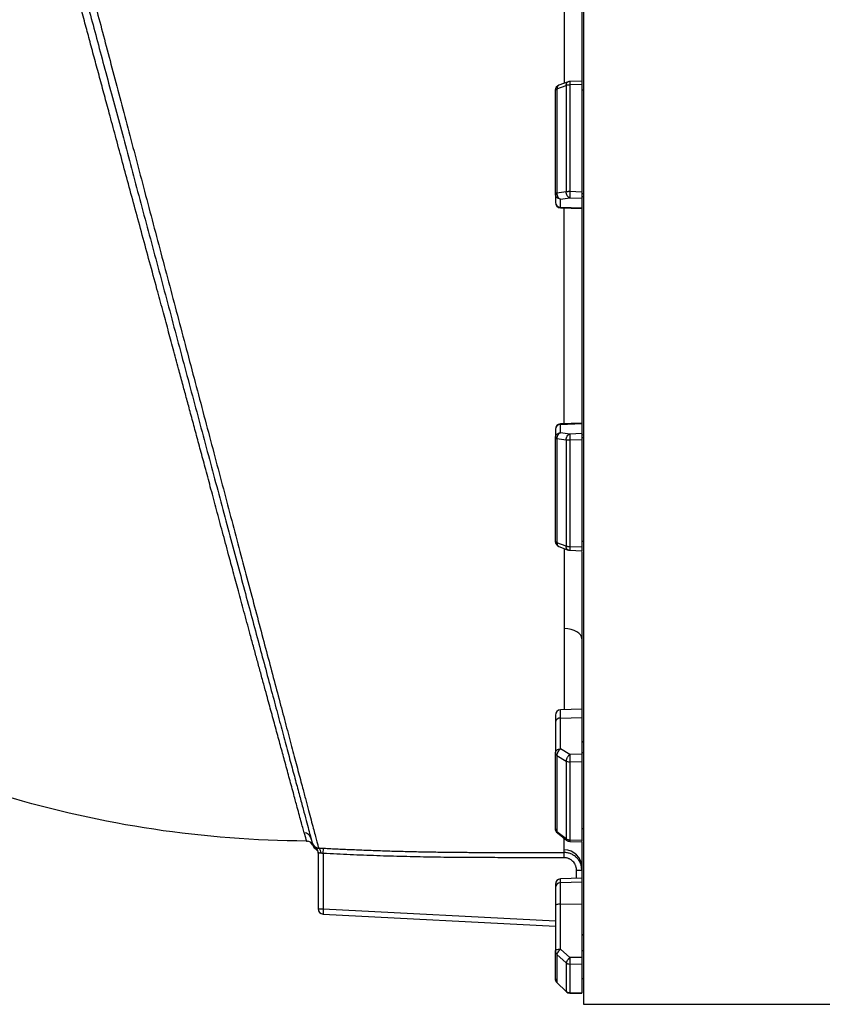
# Model space of a CAD drawing. Header units: inches. Extents: x -102 to 21, y -36 to 51.
# Tile 5 of 26: x -90 to -72, y -15 to 7. Entities that reach past the tile are written whole.
import ezdxf

# ---------------------------------------------------------------- set-up
doc = ezdxf.new("R2010")
doc.units = ezdxf.units.IN
doc.header["$MEASUREMENT"] = 0

msp = doc.modelspace()

# ---------------------------------------------------------------- linework, layer by layer
at = {"color": 7, "linetype": 'Continuous', "lineweight": 25}
for p, q in [((-76.929, 15.413), (-76.929, -15.413)), ((-76.969, 9.816), (-76.969, 2.773)), ((-77.524, 5.081), (-77.318, 5.159)), ((-77.524, 5.081), (-77.524, 2.748)), ((-77.275, 5.242), (-77.481, 5.164)), ((-77.318, 5.159), (-77.318, 2.776)), ((-76.967, 5.258), (-77.238, 5.249)), ((-76.969, 5.179), (-77.235, 5.17)), ((-77.235, 5.17), (-77.235, 2.782)), ((-76.929, 5.053), (-76.969, 5.053)), ((-77.559, 2.732), (-77.559, 2.546)), ((-77.318, 2.776), (-77.524, 2.748)), ((-76.969, 2.773), (-77.235, 2.782)), ((-76.929, 2.732), (-76.969, 2.732)), ((-76.929, 2.669), (-76.969, 2.662)), ((-77.445, 2.616), (-77.239, 2.645)), ((-77.445, 2.418), (-77.445, 2.616)), ((-76.969, 2.413), (-77.445, 2.43)), ((-77.239, 2.645), (-76.969, 2.636)), ((-76.969, 2.636), (-76.969, -2.636)), ((-77.445, 2.418), (-76.969, 2.401)), ((-76.969, -2.401), (-77.445, -2.418)), ((-77.445, -2.43), (-76.969, -2.413)), ((-77.445, -2.616), (-77.445, -2.418)), ((-77.559, -2.546), (-77.559, -2.732)), ((-77.239, -2.645), (-77.445, -2.616)), ((-76.969, -2.636), (-77.239, -2.645)), ((-77.524, -2.748), (-77.318, -2.776)), ((-77.524, -2.748), (-77.524, -5.081)), ((-77.318, -2.776), (-77.318, -5.159)), ((-76.969, -2.773), (-77.235, -2.782)), ((-77.235, -2.782), (-77.235, -5.17)), ((-76.929, -2.669), (-76.969, -2.662)), ((-76.929, -2.732), (-76.969, -2.732)), ((-76.969, -2.773), (-76.969, -5.245)), ((-76.929, -5.053), (-76.969, -5.053)), ((-77.318, -5.159), (-77.524, -5.081)), ((-77.481, -5.164), (-77.275, -5.242)), ((-77.238, -5.249), (-76.967, -5.258)), ((-76.969, -5.179), (-77.235, -5.17)), ((-76.969, -5.273), (-76.969, -9.816)), ((-76.969, -8.804), (-77.445, -8.82)), ((-77.445, -9.696), (-77.445, -8.82)), ((-77.445, -9.005), (-76.969, -8.993)), ((-77.559, -9.096), (-77.559, -9.786)), ((-77.239, -9.823), (-77.445, -9.696)), ((-76.929, -9.552), (-76.969, -9.526)), ((-77.524, -9.84), (-77.318, -9.967)), ((-77.524, -9.84), (-77.524, -11.549)), ((-76.969, -9.816), (-77.239, -9.823)), ((-76.929, -9.786), (-76.969, -9.786)), ((-77.318, -9.967), (-77.318, -11.711)), ((-76.969, -9.983), (-77.235, -9.99)), ((-77.235, -9.99), (-77.235, -11.738)), ((-76.969, -9.983), (-76.969, -11.744)), ((-83.023, -11.732), (-83.042, -11.669)), ((-77.318, -11.711), (-77.524, -11.549)), ((-77.515, -11.577), (-77.308, -11.74)), ((-76.929, -11.485), (-76.969, -11.485)), ((-77.237, -11.766), (-76.965, -11.772)), ((-76.969, -11.744), (-77.235, -11.738)), ((-76.969, -11.747), (-76.969, -11.755)), ((-76.969, -11.786), (-76.969, -14.366)), ((-82.874, -12.009), (-82.874, -13.274)), ((-82.756, -12.036), (-82.75, -11.919)), ((-82.756, -12.036), (-82.756, -13.274)), ((-77.362, -12.132), (-77.362, -12.014)), ((-77.087, -12.408), (-76.969, -12.408)), ((-76.969, -12.589), (-77.445, -12.606)), ((-77.445, -14.177), (-77.445, -12.606)), ((-77.445, -12.689), (-76.969, -12.674)), ((-77.559, -13.209), (-77.559, -14.218)), ((-77.445, -13.168), (-76.969, -13.163)), ((-82.874, -13.274), (-82.756, -13.274)), ((-82.762, -13.392), (-77.559, -13.664)), ((-76.929, -13.875), (-76.969, -13.838)), ((-77.524, -14.296), (-77.318, -14.488)), ((-77.524, -14.296), (-77.524, -14.922)), ((-77.239, -14.369), (-77.445, -14.177)), ((-76.929, -14.218), (-76.969, -14.218)), ((-77.318, -14.488), (-77.318, -15.126)), ((-76.969, -14.366), (-77.239, -14.369)), ((-76.969, -14.517), (-77.235, -14.52)), ((-77.235, -14.52), (-77.235, -15.16)), ((-76.969, -14.517), (-76.969, -15.162)), ((-77.318, -15.126), (-77.524, -14.922)), ((-77.523, -14.924), (-77.316, -15.128)), ((-76.969, -14.839), (-76.929, -14.839)), ((-77.236, -15.162), (-76.964, -15.163)), ((-76.969, -15.162), (-77.235, -15.16)), ((-76.929, -15.413), (-17.323, -15.413))]:
    msp.add_line(p, q, dxfattribs=at)
at = {"color": 8, "linetype": 'Continuous', "lineweight": 25}
for p, q in [((-83.135, -11.758), (-83.112, -11.76)), ((-82.997, -11.84), (-82.988, -11.86)), ((-77.087, -12.593), (-77.087, -12.408)), ((-82.756, -13.274), (-77.559, -13.546)), ((-77.524, -14.922), (-77.523, -14.922)), ((-77.235, -15.16), (-77.235, -15.16))]:
    msp.add_line(p, q, dxfattribs=at)
at = {"color": 7, "linetype": 'Continuous', "lineweight": 25, "flags": 128}
for points in [[(-76.969, -7.229), (-76.976, -7.185), (-76.998, -7.143), (-77.033, -7.105), (-77.08, -7.071), (-77.138, -7.042), (-77.205, -7.021), (-77.277, -7.008), (-77.353, -7.002)], [(-77.445, -13.168), (-77.468, -13.169), (-77.489, -13.172), (-77.509, -13.176), (-77.526, -13.181), (-77.54, -13.187), (-77.55, -13.193), (-77.557, -13.201), (-77.559, -13.209)]]:
    msp.add_lwpolyline(points, dxfattribs=at)
at = {"color": 7, "linetype": 'Continuous', "lineweight": 25}
for centre, radius, start, end in [((-77.441, 5.053), 0.118, 110.548, 180.0001), ((-77.235, 5.131), 0.118, 90, 110.5476), ((-77.442, 2.547), 0.117, 180.4215, 268.4553), ((-77.441, 2.536), 0.118, 180, 268), ((-77.441, -2.536), 0.118, 92, 180), ((-77.442, -2.547), 0.117, 91.5447, 179.5785), ((-77.441, -5.053), 0.118, 180.4594, 249.3901), ((-77.235, -5.131), 0.118, 249.4053, 268.1076), ((-77.441, -8.938), 0.118, 92, 180), ((-77.454, -9.111), 0.106, 85.0821, 171.7652), ((-83.184, -11.732), 0.155, 15.3736, 90.3247), ((-77.441, -11.485), 0.118, 180.1679, 231.7003), ((-83.136, -11.915), 0.157, 28.4186, 81.379), ((-82.855, -11.754), 0.157, 198.785, 267.1785), ((-77.235, -11.648), 0.118, 231.7012, 268.6995), ((-82.992, -12.009), 0.118, 0.0183, 58.718), ((-82.927, -12.012), 0.117, 349.9488, 55.8146), ((-77.361, -12.347), 0.392, 0.2021, 90.0111), ((-77.441, -12.724), 0.118, 92, 180), ((-77.444, -12.804), 0.115, 90.4143, 178.4735), ((-82.756, -13.274), 0.118, 180, 267), ((-77.441, -14.839), 0.118, 180.7176, 225.1333), ((-77.235, -15.044), 0.118, 225.1342, 269.5342)]:
    msp.add_arc(centre, radius, start, end, dxfattribs=at)
at = {"color": 8, "linetype": 'Continuous', "lineweight": 25}
for points, knots in [([(-89.027, 11.356), (-89.027, 11.357), (-89.028, 11.361), (-89.023, 11.343), (-89.01, 11.293), (-88.983, 11.193), (-88.941, 11.035), (-88.885, 10.826), (-88.816, 10.567), (-88.735, 10.261), (-88.642, 9.91), (-88.537, 9.516), (-88.421, 9.078), (-88.295, 8.601), (-88.159, 8.088), (-88.015, 7.542), (-87.862, 6.964), (-87.701, 6.356), (-87.533, 5.72), (-87.359, 5.061), (-87.18, 4.384), (-86.995, 3.687), (-86.806, 2.972), (-86.614, 2.243), (-86.418, 1.504), (-86.221, 0.76), (-86.024, 0.013), (-85.825, -0.738), (-85.626, -1.49), (-85.428, -2.237), (-85.233, -2.973), (-85.041, -3.697), (-84.853, -4.408), (-84.668, -5.104), (-84.489, -5.782), (-84.315, -6.436), (-84.149, -7.064), (-83.989, -7.666), (-83.837, -8.24), (-83.693, -8.783), (-83.559, -9.29), (-83.434, -9.759), (-83.321, -10.188), (-83.226, -10.545), (-83.148, -10.838), (-83.085, -11.077), (-83.029, -11.288), (-82.98, -11.471), (-82.939, -11.625), (-82.905, -11.751), (-82.879, -11.849), (-82.868, -11.89), (-82.863, -11.911)], [0, 0, 0, 0, 0.001564, 0.017771, 0.033882, 0.055288, 0.076706, 0.098235, 0.119873, 0.14136, 0.162767, 0.184192, 0.20573, 0.227345, 0.248814, 0.270214, 0.291632, 0.313156, 0.334756, 0.35621, 0.37759, 0.398976, 0.420454, 0.442065, 0.463548, 0.484921, 0.506274, 0.527696, 0.549275, 0.570845, 0.592273, 0.613652, 0.635067, 0.656603, 0.678183, 0.699615, 0.720982, 0.742369, 0.763857, 0.785465, 0.806929, 0.82829, 0.849639, 0.87107, 0.887256, 0.903475, 0.919586, 0.93563, 0.951651, 0.967692, 0.983802, 1, 1, 1, 1]), ([(-83.184, -11.577), (-83.195, -11.538), (-83.215, -11.462), (-83.255, -11.314), (-83.3, -11.148), (-83.344, -10.986), (-83.386, -10.829), (-83.428, -10.676), (-83.475, -10.504), (-83.524, -10.324), (-83.573, -10.143), (-83.636, -9.912), (-83.715, -9.621), (-83.813, -9.262), (-83.915, -8.888), (-84.008, -8.546), (-84.092, -8.237), (-84.167, -7.964), (-84.244, -7.681), (-84.321, -7.397), (-84.417, -7.045), (-84.528, -6.634), (-84.653, -6.174), (-84.767, -5.75), (-84.886, -5.309), (-85.011, -4.847), (-85.143, -4.355), (-85.268, -3.891), (-85.366, -3.524), (-85.44, -3.25), (-85.492, -3.058), (-85.542, -2.869), (-85.592, -2.683), (-85.642, -2.5), (-85.69, -2.32), (-85.751, -2.095), (-85.823, -1.828), (-85.909, -1.509), (-86.007, -1.147), (-86.116, -0.744), (-86.234, -0.307), (-86.355, 0.139), (-86.493, 0.647), (-86.646, 1.208), (-86.808, 1.805), (-86.966, 2.386), (-87.119, 2.951), (-87.267, 3.498), (-87.41, 4.027), (-87.54, 4.506), (-87.658, 4.943), (-87.766, 5.344), (-87.874, 5.744), (-87.979, 6.132), (-88.065, 6.453), (-88.134, 6.712), (-88.19, 6.92), (-88.249, 7.143), (-88.309, 7.366), (-88.364, 7.575), (-88.411, 7.751), (-88.454, 7.915), (-88.498, 8.081), (-88.546, 8.26), (-88.595, 8.445), (-88.645, 8.634), (-88.695, 8.825), (-88.746, 9.018), (-88.785, 9.166), (-88.813, 9.272), (-88.831, 9.339), (-88.85, 9.41), (-88.869, 9.484), (-88.889, 9.561), (-88.91, 9.641), (-88.933, 9.725), (-88.959, 9.825), (-88.987, 9.931), (-89.013, 10.03), (-89.034, 10.108), (-89.049, 10.165), (-89.06, 10.208), (-89.069, 10.243), (-89.078, 10.276), (-89.086, 10.308), (-89.094, 10.339), (-89.102, 10.369), (-89.11, 10.397), (-89.122, 10.444), (-89.138, 10.504), (-89.161, 10.59), (-89.184, 10.675), (-89.202, 10.742), (-89.213, 10.785), (-89.221, 10.814), (-89.228, 10.839), (-89.234, 10.86), (-89.239, 10.879), (-89.243, 10.893), (-89.246, 10.901), (-89.247, 10.904)], [0, 0, 0, 0, 0.017228, 0.033695, 0.049389, 0.0643, 0.073822, 0.084548, 0.09648, 0.107444, 0.118157, 0.128617, 0.146748, 0.164819, 0.18282, 0.200024, 0.211062, 0.223091, 0.234612, 0.245928, 0.257243, 0.275894, 0.29283, 0.308051, 0.321558, 0.339306, 0.355907, 0.371362, 0.385672, 0.391992, 0.398202, 0.404302, 0.410292, 0.416171, 0.42194, 0.427599, 0.437686, 0.447404, 0.457909, 0.472036, 0.485476, 0.499197, 0.514137, 0.533459, 0.552451, 0.571116, 0.589455, 0.607471, 0.625165, 0.642539, 0.656516, 0.670723, 0.685162, 0.699831, 0.713863, 0.72171, 0.729927, 0.738516, 0.748515, 0.757277, 0.764761, 0.770969, 0.77867, 0.786847, 0.795501, 0.804631, 0.814237, 0.82432, 0.834879, 0.838428, 0.842275, 0.84642, 0.850862, 0.855603, 0.860641, 0.865977, 0.872082, 0.880807, 0.888203, 0.89427, 0.899009, 0.902008, 0.904967, 0.907886, 0.910766, 0.913606, 0.916406, 0.919167, 0.921888, 0.930182, 0.938084, 0.951219, 0.963105, 0.968753, 0.974317, 0.979797, 0.985194, 0.990508, 0.995738, 1, 1, 1, 1]), ([(-77.355, 5.212), (-77.355, 5.303), (-77.355, 5.532), (-77.354, 5.88), (-77.354, 6.188), (-77.354, 6.413), (-77.354, 6.564), (-77.353, 6.71), (-77.353, 6.851), (-77.353, 6.986), (-77.353, 7.116), (-77.353, 7.355), (-77.353, 7.697), (-77.352, 8.132), (-77.352, 8.464), (-77.352, 8.69), (-77.352, 8.779), (-77.352, 8.817)], [0, 0, 0, 0, 0.068134, 0.169307, 0.264967, 0.306123, 0.346166, 0.385096, 0.422912, 0.459614, 0.495203, 0.529677, 0.658109, 0.786008, 0.913369, 0.963259, 1, 1, 1, 1]), ([(-77.481, 5.164), (-77.484, 5.163), (-77.492, 5.16), (-77.503, 5.151), (-77.513, 5.137), (-77.522, 5.115), (-77.524, 5.095), (-77.524, 5.081)], [0, 0, 0, 0, 0.11112, 0.296181, 0.481241, 0.662558, 1, 1, 1, 1]), ([(-77.318, 5.159), (-77.317, 5.172), (-77.316, 5.193), (-77.306, 5.215), (-77.296, 5.229), (-77.286, 5.237), (-77.278, 5.24), (-77.276, 5.241)], [0, 0, 0, 0, 0.343893, 0.528668, 0.717257, 0.905847, 1, 1, 1, 1]), ([(-77.238, 5.248), (-77.238, 5.249), (-77.238, 5.25), (-77.238, 5.246), (-77.237, 5.237), (-77.237, 5.225), (-77.236, 5.204), (-77.235, 5.184), (-77.235, 5.17)], [0, 0, 0, 0, 0.016145, 0.212302, 0.353249, 0.542251, 0.690375, 1, 1, 1, 1]), ([(-77.359, -2.415), (-77.359, -2.31), (-77.359, -2.104), (-77.359, -1.871), (-77.36, -1.718), (-77.36, -1.644), (-77.36, -1.573), (-77.36, -1.504), (-77.36, -1.436), (-77.36, -1.208), (-77.36, -0.815), (-77.36, -0.253), (-77.36, 0.376), (-77.36, 0.843), (-77.36, 1.145), (-77.36, 1.219), (-77.36, 1.294), (-77.36, 1.369), (-77.36, 1.444), (-77.36, 1.519), (-77.36, 1.594), (-77.36, 1.707), (-77.359, 1.87), (-77.359, 2.095), (-77.359, 2.281), (-77.359, 2.391), (-77.359, 2.415)], [0, 0, 0, 0, 0.065628, 0.129847, 0.145586, 0.160877, 0.175719, 0.190112, 0.204057, 0.217553, 0.331947, 0.447543, 0.564357, 0.720315, 0.735743, 0.75119, 0.766657, 0.782143, 0.797649, 0.813174, 0.828718, 0.844282, 0.88343, 0.930354, 0.985057, 1, 1, 1, 1]), ([(-77.524, -5.081), (-77.524, -5.095), (-77.522, -5.115), (-77.513, -5.137), (-77.503, -5.151), (-77.492, -5.16), (-77.484, -5.163), (-77.481, -5.164)], [0, 0, 0, 0, 0.3374345, 0.5158709, 0.7038022, 0.8771158, 1, 1, 1, 1]), ([(-77.353, -7.002), (-77.353, -6.915), (-77.353, -6.732), (-77.353, -6.435), (-77.354, -6.102), (-77.354, -5.783), (-77.355, -5.486), (-77.355, -5.309), (-77.355, -5.215), (-77.355, -5.212)], [0, 0, 0, 0, 0.152997, 0.3230142, 0.5100175, 0.7139771, 0.8508529, 0.9944153, 1, 1, 1, 1]), ([(-77.276, -5.241), (-77.278, -5.24), (-77.286, -5.238), (-77.296, -5.229), (-77.307, -5.215), (-77.316, -5.193), (-77.317, -5.172), (-77.318, -5.159)], [0, 0, 0, 0, 0.0944212, 0.2829548, 0.4744357, 0.6562082, 1, 1, 1, 1]), ([(-77.235, -5.17), (-77.235, -5.184), (-77.236, -5.205), (-77.237, -5.226), (-77.238, -5.24), (-77.238, -5.248), (-77.238, -5.248), (-77.238, -5.248)], [0, 0, 0, 0, 0.307341, 0.472899, 0.642005, 0.89209, 1, 1, 1, 1]), ([(-77.352, -8.817), (-77.352, -8.694), (-77.351, -8.427), (-77.352, -7.988), (-77.352, -7.508), (-77.352, -7.171), (-77.353, -7.002)], [0, 0, 0, 0, 0.221471, 0.481051, 0.740321, 1, 1, 1, 1]), ([(-77.524, -11.549), (-77.524, -11.557), (-77.523, -11.569), (-77.516, -11.575), (-77.514, -11.577)], [0, 0, 0, 0, 0.718931, 1, 1, 1, 1]), ([(-77.361, -11.955), (-77.361, -11.926), (-77.36, -11.87), (-77.359, -11.781), (-77.359, -11.715), (-77.359, -11.7)], [0, 0, 0, 0, 0.441089, 0.879487, 1, 1, 1, 1]), ([(-77.318, -11.711), (-77.317, -11.72), (-77.317, -11.732), (-77.31, -11.739), (-77.308, -11.74)], [0, 0, 0, 0, 0.6985025, 1, 1, 1, 1]), ([(-77.235, -11.738), (-77.235, -11.746), (-77.236, -11.759), (-77.237, -11.766), (-77.237, -11.765), (-77.237, -11.765)], [0, 0, 0, 0, 0.535693, 0.82426, 1, 1, 1, 1]), ([(-82.927, -11.937), (-82.927, -11.937), (-82.927, -11.937), (-82.927, -11.936), (-82.927, -11.935), (-82.927, -11.933), (-82.928, -11.932), (-82.928, -11.929), (-82.928, -11.927), (-82.929, -11.924), (-82.929, -11.921), (-82.93, -11.917), (-82.93, -11.913), (-82.93, -11.91), (-82.931, -11.909)], [0, 0, 0, 0, 0.085554, 0.170695, 0.255425, 0.339748, 0.423667, 0.507183, 0.590301, 0.673023, 0.755352, 0.837289, 0.918838, 1, 1, 1, 1])]:
    msp.add_open_spline(points, degree=3, knots=knots, dxfattribs=at)
at = {"color": 7, "linetype": 'Continuous', "lineweight": 25}
for points, knots in [([(-89.156, 11.154), (-89.156, 11.155), (-89.156, 11.158), (-89.143, 11.109), (-89.117, 11.011), (-89.077, 10.862), (-89.025, 10.666), (-88.96, 10.424), (-88.883, 10.136), (-88.794, 9.806), (-88.695, 9.434), (-88.584, 9.022), (-88.463, 8.572), (-88.333, 8.086), (-88.195, 7.569), (-88.048, 7.021), (-87.893, 6.444), (-87.732, 5.84), (-87.564, 5.213), (-87.39, 4.566), (-87.212, 3.902), (-87.03, 3.22), (-86.843, 2.523), (-86.653, 1.814), (-86.461, 1.1), (-86.269, 0.381), (-86.075, -0.341), (-85.881, -1.066), (-85.687, -1.789), (-85.495, -2.506), (-85.306, -3.212), (-85.12, -3.907), (-84.937, -4.589), (-84.758, -5.257), (-84.584, -5.905), (-84.417, -6.531), (-84.256, -7.132), (-84.101, -7.708), (-83.954, -8.258), (-83.815, -8.777), (-83.685, -9.262), (-83.565, -9.711), (-83.454, -10.123), (-83.354, -10.496), (-83.265, -10.829), (-83.188, -11.117), (-83.123, -11.359), (-83.07, -11.556), (-83.046, -11.646), (-83.034, -11.691)], [0, 0, 0, 0, 0.010042, 0.031635, 0.053074, 0.074543, 0.096068, 0.117711, 0.139264, 0.160752, 0.182216, 0.203766, 0.225432, 0.246947, 0.268437, 0.289909, 0.311474, 0.333064, 0.354679, 0.376136, 0.397597, 0.419058, 0.440716, 0.462289, 0.483775, 0.505205, 0.526606, 0.548116, 0.569749, 0.591315, 0.61281, 0.634245, 0.655788, 0.677403, 0.698964, 0.720505, 0.741917, 0.763411, 0.784994, 0.806625, 0.828119, 0.849573, 0.870956, 0.892506, 0.914098, 0.9357, 0.957149, 0.97859, 1, 1, 1, 1]), ([(-77.559, 5.053), (-77.559, 5.054), (-77.559, 5.056), (-77.558, 5.058), (-77.558, 5.06), (-77.556, 5.062), (-77.554, 5.065), (-77.55, 5.069), (-77.545, 5.072), (-77.539, 5.075), (-77.532, 5.079), (-77.527, 5.08), (-77.524, 5.081)], [0, 0, 0, 0, 0.078416, 0.146233, 0.203444, 0.250055, 0.38331, 0.500037, 0.628052, 0.745634, 0.880449, 1, 1, 1, 1]), ([(-77.235, 5.17), (-77.25, 5.17), (-77.265, 5.169), (-77.294, 5.165), (-77.307, 5.162), (-77.318, 5.159)], [0, 0, 0, 0, 0.5, 0.5, 1, 1, 1, 1]), ([(-76.969, 5.257), (-76.969, 5.257), (-76.969, 5.26), (-76.969, 5.248), (-76.969, 5.222), (-76.969, 5.193), (-76.969, 5.179)], [0, 0, 0, 0, 0.028804, 0.352203, 0.675668, 1, 1, 1, 1]), ([(-77.559, 2.732), (-77.559, 2.759), (-77.559, 2.811), (-77.559, 2.89), (-77.559, 2.969), (-77.559, 3.047), (-77.559, 3.126), (-77.559, 3.204), (-77.559, 3.282), (-77.559, 3.361), (-77.559, 3.439), (-77.559, 3.517), (-77.559, 3.595), (-77.559, 3.672), (-77.559, 3.75), (-77.559, 3.828), (-77.559, 3.928), (-77.559, 4.05), (-77.559, 4.195), (-77.559, 4.339), (-77.559, 4.483), (-77.559, 4.626), (-77.559, 4.769), (-77.559, 4.912), (-77.559, 5.006), (-77.559, 5.053)], [0, 0, 0, 0, 0.033347, 0.066687, 0.100023, 0.133354, 0.166683, 0.200009, 0.233334, 0.266658, 0.299983, 0.33331, 0.36664, 0.399972, 0.433309, 0.466652, 0.500001, 0.56252, 0.625022, 0.687512, 0.749996, 0.812481, 0.874972, 0.937476, 1, 1, 1, 1]), ([(-77.524, 2.748), (-77.526, 2.747), (-77.528, 2.747), (-77.532, 2.746), (-77.536, 2.745), (-77.543, 2.743), (-77.549, 2.741), (-77.554, 2.739), (-77.556, 2.737), (-77.559, 2.735), (-77.559, 2.733), (-77.559, 2.732)], [0, 0, 0, 0, 0.056158, 0.115628, 0.178412, 0.290155, 0.499964, 0.604621, 0.724087, 0.840407, 1, 1, 1, 1]), ([(-77.445, 2.616), (-77.46, 2.617), (-77.475, 2.62), (-77.503, 2.632), (-77.515, 2.641), (-77.536, 2.662), (-77.545, 2.675), (-77.556, 2.703), (-77.559, 2.718), (-77.559, 2.732)], [0, 0, 0, 0, 0.25, 0.25, 0.5, 0.5, 0.75, 0.75, 1, 1, 1, 1]), ([(-77.524, 2.748), (-77.525, 2.734), (-77.523, 2.719), (-77.516, 2.689), (-77.51, 2.674), (-77.495, 2.649), (-77.485, 2.638), (-77.465, 2.623), (-77.455, 2.618), (-77.445, 2.616)], [0, 0, 0, 0, 0.25, 0.25, 0.5, 0.5, 0.75, 0.75, 1, 1, 1, 1]), ([(-77.235, 2.782), (-77.236, 2.782), (-77.24, 2.782), (-77.248, 2.782), (-77.258, 2.782), (-77.269, 2.782), (-77.28, 2.781), (-77.29, 2.78), (-77.3, 2.779), (-77.309, 2.778), (-77.315, 2.777), (-77.318, 2.776)], [0, 0, 0, 0, 0.061582, 0.125034, 0.250029, 0.375025, 0.500021, 0.614472, 0.75001, 0.866631, 1, 1, 1, 1]), ([(-77.239, 2.645), (-77.248, 2.647), (-77.259, 2.652), (-77.279, 2.667), (-77.288, 2.678), (-77.304, 2.703), (-77.31, 2.718), (-77.317, 2.748), (-77.318, 2.763), (-77.318, 2.776)], [0, 0, 0, 0, 0.25, 0.25, 0.5, 0.5, 0.75, 0.75, 1, 1, 1, 1]), ([(-77.235, 2.782), (-77.235, 2.769), (-77.236, 2.753), (-77.237, 2.723), (-77.237, 2.707), (-77.238, 2.68), (-77.238, 2.669), (-77.239, 2.652), (-77.239, 2.647), (-77.239, 2.645)], [0, 0, 0, 0, 0.25, 0.25, 0.5, 0.5, 0.75, 0.75, 1, 1, 1, 1]), ([(-76.969, 2.773), (-76.969, 2.771), (-76.969, 2.768), (-76.969, 2.762), (-76.969, 2.756), (-76.969, 2.748), (-76.969, 2.738), (-76.969, 2.723), (-76.969, 2.705), (-76.969, 2.684), (-76.969, 2.666), (-76.969, 2.654), (-76.969, 2.647), (-76.969, 2.642), (-76.969, 2.638), (-76.969, 2.636), (-76.969, 2.636)], [0, 0, 0, 0, 0.031096, 0.062253, 0.093546, 0.125049, 0.187536, 0.249883, 0.37483, 0.499558, 0.624408, 0.74928, 0.812291, 0.874666, 0.937028, 1, 1, 1, 1]), ([(-77.559, -2.537), (-77.559, -2.537), (-77.559, -2.536), (-77.559, -2.542), (-77.559, -2.546)], [0, 0, 0, 0, 0.326824, 1, 1, 1, 1]), ([(-77.559, -2.732), (-77.559, -2.718), (-77.556, -2.703), (-77.545, -2.675), (-77.536, -2.662), (-77.515, -2.641), (-77.503, -2.632), (-77.475, -2.62), (-77.46, -2.617), (-77.445, -2.616)], [0, 0, 0, 0, 0.25, 0.25, 0.5, 0.5, 0.75, 0.75, 1, 1, 1, 1]), ([(-77.445, -2.616), (-77.455, -2.618), (-77.465, -2.623), (-77.485, -2.638), (-77.495, -2.649), (-77.51, -2.674), (-77.516, -2.689), (-77.523, -2.719), (-77.525, -2.734), (-77.524, -2.748)], [0, 0, 0, 0, 0.25, 0.25, 0.5, 0.5, 0.75, 0.75, 1, 1, 1, 1]), ([(-77.318, -2.776), (-77.318, -2.763), (-77.317, -2.748), (-77.31, -2.718), (-77.304, -2.703), (-77.288, -2.678), (-77.279, -2.667), (-77.259, -2.652), (-77.248, -2.647), (-77.239, -2.645)], [0, 0, 0, 0, 0.25, 0.25, 0.5, 0.5, 0.75, 0.75, 1, 1, 1, 1]), ([(-77.239, -2.645), (-77.239, -2.647), (-77.239, -2.652), (-77.238, -2.669), (-77.238, -2.68), (-77.237, -2.707), (-77.237, -2.723), (-77.236, -2.753), (-77.235, -2.769), (-77.235, -2.782)], [0, 0, 0, 0, 0.25, 0.25, 0.5, 0.5, 0.75, 0.75, 1, 1, 1, 1]), ([(-76.969, -2.636), (-76.969, -2.636), (-76.969, -2.637), (-76.969, -2.638), (-76.969, -2.64), (-76.969, -2.643), (-76.969, -2.646), (-76.969, -2.654), (-76.969, -2.666), (-76.969, -2.684), (-76.969, -2.704), (-76.969, -2.723), (-76.969, -2.738), (-76.969, -2.75), (-76.969, -2.762), (-76.969, -2.769), (-76.969, -2.773)], [0, 0, 0, 0, 0.031096, 0.062252, 0.093545, 0.12505, 0.187533, 0.249883, 0.374816, 0.499562, 0.624395, 0.749286, 0.812287, 0.87466, 0.937024, 1, 1, 1, 1]), ([(-77.559, -2.732), (-77.559, -2.733), (-77.559, -2.734), (-77.558, -2.735), (-77.558, -2.736), (-77.556, -2.737), (-77.554, -2.739), (-77.55, -2.741), (-77.545, -2.742), (-77.539, -2.744), (-77.532, -2.746), (-77.527, -2.747), (-77.524, -2.748)], [0, 0, 0, 0, 0.078416, 0.146233, 0.203444, 0.250055, 0.38331, 0.500037, 0.628052, 0.745634, 0.880449, 1, 1, 1, 1]), ([(-77.559, -5.053), (-77.559, -5.028), (-77.559, -4.978), (-77.559, -4.902), (-77.559, -4.826), (-77.559, -4.75), (-77.559, -4.674), (-77.559, -4.598), (-77.559, -4.521), (-77.559, -4.445), (-77.559, -4.368), (-77.559, -4.291), (-77.559, -4.214), (-77.559, -4.137), (-77.559, -4.06), (-77.559, -3.983), (-77.559, -3.883), (-77.559, -3.76), (-77.559, -3.614), (-77.559, -3.468), (-77.559, -3.322), (-77.559, -3.175), (-77.559, -3.028), (-77.559, -2.88), (-77.559, -2.782), (-77.559, -2.732)], [0, 0, 0, 0, 0.0333465, 0.0666871, 0.1000227, 0.1333542, 0.1666825, 0.2000087, 0.2333336, 0.2666582, 0.2999834, 0.3333102, 0.3666395, 0.3999723, 0.4333094, 0.466652, 0.5000007, 0.5625204, 0.625022, 0.6875118, 0.7499959, 0.8124805, 0.874972, 0.9374764, 1, 1, 1, 1]), ([(-77.235, -2.782), (-77.25, -2.782), (-77.265, -2.782), (-77.294, -2.78), (-77.307, -2.778), (-77.318, -2.776)], [0, 0, 0, 0, 0.5, 0.5, 1, 1, 1, 1]), ([(-77.524, -5.081), (-77.526, -5.081), (-77.528, -5.08), (-77.532, -5.079), (-77.536, -5.077), (-77.543, -5.073), (-77.549, -5.07), (-77.554, -5.065), (-77.556, -5.062), (-77.559, -5.058), (-77.559, -5.055), (-77.559, -5.053)], [0, 0, 0, 0, 0.056158, 0.115628, 0.178412, 0.290155, 0.499964, 0.604621, 0.724087, 0.840407, 1, 1, 1, 1]), ([(-77.235, -5.17), (-77.236, -5.17), (-77.24, -5.17), (-77.248, -5.17), (-77.258, -5.17), (-77.269, -5.169), (-77.28, -5.167), (-77.29, -5.166), (-77.3, -5.164), (-77.309, -5.161), (-77.315, -5.16), (-77.318, -5.159)], [0, 0, 0, 0, 0.061582, 0.125034, 0.250029, 0.375025, 0.500021, 0.614472, 0.75001, 0.866631, 1, 1, 1, 1]), ([(-76.969, -5.179), (-76.969, -5.193), (-76.969, -5.222), (-76.969, -5.248), (-76.969, -5.26), (-76.969, -5.257), (-76.969, -5.257)], [0, 0, 0, 0, 0.323267, 0.646663, 0.970121, 1, 1, 1, 1]), ([(-77.559, -8.939), (-77.559, -8.939), (-77.559, -8.938), (-77.559, -8.941), (-77.559, -8.947), (-77.559, -8.955), (-77.559, -8.966), (-77.559, -8.979), (-77.559, -8.996), (-77.559, -9.028), (-77.559, -9.066), (-77.559, -9.096)], [0, 0, 0, 0, 0.018062, 0.136105, 0.247852, 0.322137, 0.405499, 0.519128, 0.597879, 0.681888, 1, 1, 1, 1]), ([(-77.559, -9.786), (-77.559, -9.774), (-77.556, -9.763), (-77.545, -9.741), (-77.536, -9.732), (-77.515, -9.715), (-77.503, -9.708), (-77.475, -9.699), (-77.46, -9.696), (-77.445, -9.696)], [0, 0, 0, 0, 0.25, 0.25, 0.5, 0.5, 0.75, 0.75, 1, 1, 1, 1]), ([(-77.445, -9.696), (-77.455, -9.702), (-77.465, -9.711), (-77.485, -9.733), (-77.495, -9.747), (-77.51, -9.775), (-77.516, -9.789), (-77.523, -9.817), (-77.525, -9.83), (-77.524, -9.84)], [0, 0, 0, 0, 0.25, 0.25, 0.5, 0.5, 0.75, 0.75, 1, 1, 1, 1]), ([(-77.559, -9.786), (-77.559, -9.788), (-77.559, -9.791), (-77.558, -9.795), (-77.558, -9.798), (-77.556, -9.803), (-77.554, -9.808), (-77.55, -9.816), (-77.545, -9.822), (-77.539, -9.829), (-77.532, -9.835), (-77.527, -9.838), (-77.524, -9.84)], [0, 0, 0, 0, 0.078416, 0.146233, 0.203444, 0.250055, 0.38331, 0.500037, 0.628052, 0.745634, 0.880449, 1, 1, 1, 1]), ([(-77.559, -11.485), (-77.559, -11.468), (-77.559, -11.433), (-77.559, -11.38), (-77.559, -11.328), (-77.559, -11.275), (-77.559, -11.221), (-77.559, -11.167), (-77.559, -11.113), (-77.559, -11.059), (-77.559, -11.004), (-77.559, -10.949), (-77.559, -10.894), (-77.559, -10.838), (-77.559, -10.782), (-77.559, -10.726), (-77.559, -10.653), (-77.559, -10.563), (-77.559, -10.455), (-77.559, -10.346), (-77.559, -10.236), (-77.559, -10.125), (-77.559, -10.013), (-77.559, -9.9), (-77.559, -9.824), (-77.559, -9.786)], [0, 0, 0, 0, 0.0333465, 0.0666871, 0.1000227, 0.1333542, 0.1666825, 0.2000087, 0.2333336, 0.2666582, 0.2999834, 0.3333102, 0.3666395, 0.3999723, 0.4333094, 0.466652, 0.5000007, 0.5625204, 0.625022, 0.6875118, 0.7499959, 0.8124805, 0.874972, 0.9374764, 1, 1, 1, 1]), ([(-77.239, -9.823), (-77.24, -9.824), (-77.243, -9.826), (-77.248, -9.83), (-77.254, -9.835), (-77.261, -9.841), (-77.269, -9.849), (-77.276, -9.858), (-77.286, -9.871), (-77.296, -9.888), (-77.305, -9.906), (-77.31, -9.92), (-77.313, -9.931), (-77.316, -9.941), (-77.317, -9.95), (-77.318, -9.959), (-77.318, -9.965), (-77.318, -9.967)], [0, 0, 0, 0, 0.036564, 0.075486, 0.11677, 0.173254, 0.240345, 0.304148, 0.368932, 0.500011, 0.63109, 0.697705, 0.759677, 0.824432, 0.885963, 0.94441, 1, 1, 1, 1]), ([(-77.239, -9.823), (-77.239, -9.832), (-77.239, -9.843), (-77.238, -9.871), (-77.238, -9.887), (-77.237, -9.92), (-77.237, -9.936), (-77.236, -9.966), (-77.235, -9.979), (-77.235, -9.99)], [0, 0, 0, 0, 0.25, 0.25, 0.5, 0.5, 0.75, 0.75, 1, 1, 1, 1]), ([(-76.969, -9.816), (-76.969, -9.817), (-76.969, -9.819), (-76.969, -9.823), (-76.969, -9.828), (-76.969, -9.834), (-76.969, -9.842), (-76.969, -9.855), (-76.969, -9.873), (-76.969, -9.896), (-76.969, -9.919), (-76.969, -9.939), (-76.969, -9.953), (-76.969, -9.964), (-76.969, -9.974), (-76.969, -9.98), (-76.969, -9.983)], [0, 0, 0, 0, 0.031096, 0.062252, 0.093545, 0.12505, 0.187533, 0.249883, 0.374816, 0.499562, 0.624395, 0.749286, 0.812287, 0.87466, 0.937024, 1, 1, 1, 1]), ([(-77.235, -9.99), (-77.25, -9.99), (-77.265, -9.988), (-77.294, -9.98), (-77.307, -9.974), (-77.318, -9.967)], [0, 0, 0, 0, 0.5, 0.5, 1, 1, 1, 1]), ([(-83.184, -11.577), (-83.183, -11.581), (-83.182, -11.588), (-83.179, -11.599), (-83.176, -11.61), (-83.172, -11.621), (-83.169, -11.633), (-83.166, -11.645), (-83.16, -11.668), (-83.153, -11.691), (-83.148, -11.712), (-83.144, -11.724), (-83.142, -11.734), (-83.139, -11.741), (-83.138, -11.748), (-83.136, -11.752), (-83.135, -11.755), (-83.135, -11.757), (-83.135, -11.758), (-83.135, -11.758)], [0, 0, 0, 0, 0.029513, 0.061105, 0.094775, 0.130521, 0.168339, 0.208227, 0.250182, 0.419937, 0.500274, 0.567341, 0.633089, 0.69752, 0.760636, 0.82244, 0.882934, 0.94212, 1, 1, 1, 1]), ([(-77.524, -11.549), (-77.526, -11.548), (-77.528, -11.546), (-77.532, -11.543), (-77.536, -11.538), (-77.543, -11.531), (-77.549, -11.522), (-77.554, -11.512), (-77.556, -11.505), (-77.559, -11.495), (-77.559, -11.489), (-77.559, -11.485)], [0, 0, 0, 0, 0.0561578, 0.1156284, 0.1784122, 0.2901552, 0.4999641, 0.604621, 0.7240872, 0.8404071, 1, 1, 1, 1]), ([(-83.034, -11.691), (-83.034, -11.693), (-83.032, -11.699), (-83.029, -11.71), (-83.025, -11.726), (-83.021, -11.741), (-83.017, -11.756), (-83.013, -11.769), (-83.01, -11.782), (-83.006, -11.794), (-83.004, -11.801), (-83.003, -11.804)], [0, 0, 0, 0, 0.038873, 0.122179, 0.250031, 0.384012, 0.500009, 0.623227, 0.747622, 0.873208, 1, 1, 1, 1]), ([(-83.013, -11.815), (-83.013, -11.816), (-83.001, -11.827), (-82.995, -11.843), (-82.989, -11.857)], [0, 0, 0, 0, 0.0592168, 1, 1, 1, 1]), ([(-83.003, -11.804), (-83.003, -11.806), (-83.002, -11.811), (-83, -11.817), (-82.999, -11.822), (-82.997, -11.827), (-82.996, -11.832), (-82.995, -11.837), (-82.993, -11.841), (-82.992, -11.844), (-82.992, -11.848), (-82.991, -11.851), (-82.99, -11.853), (-82.989, -11.855), (-82.989, -11.857), (-82.989, -11.858), (-82.988, -11.859), (-82.988, -11.86), (-82.988, -11.86), (-82.988, -11.86)], [0, 0, 0, 0, 0.057964, 0.116029, 0.174195, 0.232465, 0.29084, 0.34932, 0.407908, 0.466604, 0.52541, 0.584328, 0.643359, 0.702504, 0.761765, 0.821143, 0.880641, 0.940259, 1, 1, 1, 1]), ([(-82.987, -11.858), (-82.983, -11.869), (-82.973, -11.895), (-82.951, -11.922), (-82.931, -11.932), (-82.926, -11.935)], [0, 0, 0, 0, 0.33463, 0.840778, 1, 1, 1, 1]), ([(-77.235, -11.738), (-77.236, -11.738), (-77.24, -11.738), (-77.248, -11.737), (-77.258, -11.736), (-77.269, -11.734), (-77.28, -11.731), (-77.29, -11.727), (-77.3, -11.723), (-77.309, -11.718), (-77.315, -11.714), (-77.318, -11.711)], [0, 0, 0, 0, 0.061582, 0.125034, 0.250029, 0.375025, 0.500021, 0.614472, 0.75001, 0.866631, 1, 1, 1, 1]), ([(-76.969, -11.744), (-76.969, -11.753), (-76.969, -11.769), (-76.969, -11.77), (-76.969, -11.771)], [0, 0, 0, 0, 0.559598, 1, 1, 1, 1]), ([(-82.931, -11.909), (-82.931, -11.908), (-82.931, -11.908), (-82.93, -11.908), (-82.93, -11.907), (-82.929, -11.907), (-82.927, -11.907), (-82.925, -11.907), (-82.923, -11.908), (-82.92, -11.908), (-82.915, -11.91), (-82.907, -11.911), (-82.897, -11.913), (-82.887, -11.914), (-82.879, -11.915), (-82.871, -11.915), (-82.864, -11.915), (-82.861, -11.915)], [0, 0, 0, 0, 0.050378, 0.1005492, 0.1505668, 0.2004844, 0.250355, 0.3137879, 0.3742372, 0.4364842, 0.5004293, 0.6289323, 0.7503451, 0.8177578, 0.8816648, 0.9423201, 1, 1, 1, 1]), ([(-82.927, -11.937), (-82.92, -11.942), (-82.904, -11.954), (-82.887, -11.979), (-82.876, -12.006), (-82.875, -12.026), (-82.874, -12.035)], [0, 0, 0, 0, 0.2461449, 0.5, 0.7538551, 1, 1, 1, 1]), ([(-82.812, -12.033), (-82.813, -12.033), (-82.816, -12.033), (-82.82, -12.032), (-82.825, -12.031), (-82.829, -12.031), (-82.833, -12.029), (-82.839, -12.027), (-82.848, -12.024), (-82.856, -12.019), (-82.863, -12.015), (-82.867, -12.012), (-82.87, -12.01), (-82.872, -12.009), (-82.874, -12.008), (-82.874, -12.009), (-82.874, -12.009)], [0, 0, 0, 0, 0.037208, 0.076067, 0.116653, 0.159033, 0.203268, 0.249409, 0.351647, 0.499014, 0.592137, 0.675339, 0.748781, 0.835873, 0.919345, 1, 1, 1, 1]), ([(-82.861, -11.915), (-82.858, -11.915), (-82.853, -11.915), (-82.844, -11.915), (-82.835, -11.916), (-82.826, -11.916), (-82.816, -11.916), (-82.804, -11.916), (-82.788, -11.917), (-82.769, -11.918), (-82.756, -11.918), (-82.75, -11.919)], [0, 0, 0, 0, 0.083789, 0.167326, 0.250753, 0.334213, 0.417848, 0.5018, 0.667938, 0.833635, 1, 1, 1, 1]), ([(-82.756, -12.036), (-82.758, -12.036), (-82.762, -12.035), (-82.769, -12.035), (-82.775, -12.034), (-82.782, -12.034), (-82.788, -12.033), (-82.794, -12.033), (-82.8, -12.033), (-82.806, -12.033), (-82.81, -12.033), (-82.812, -12.033)], [0, 0, 0, 0, 0.113128, 0.225725, 0.337803, 0.449373, 0.560445, 0.671033, 0.781146, 0.890798, 1, 1, 1, 1]), ([(-77.362, -12.132), (-77.811, -12.131), (-78.351, -12.131), (-78.958, -12.13), (-79.183, -12.129), (-79.43, -12.129), (-79.722, -12.127), (-80.047, -12.124), (-80.359, -12.119), (-80.659, -12.113), (-80.959, -12.106), (-81.258, -12.098), (-81.558, -12.088), (-81.858, -12.077), (-82.157, -12.065), (-82.456, -12.051), (-82.656, -12.041), (-82.756, -12.036)], [0, 0, 0, 0, 0.249998, 0.300005, 0.337513, 0.374997, 0.437488, 0.499986, 0.555547, 0.611105, 0.66666, 0.722214, 0.777768, 0.833322, 0.888878, 0.944437, 1, 1, 1, 1]), ([(-82.75, -11.919), (-82.696, -11.921), (-82.588, -11.927), (-82.425, -11.935), (-82.262, -11.942), (-82.097, -11.949), (-81.932, -11.956), (-81.766, -11.963), (-81.6, -11.969), (-81.432, -11.974), (-81.264, -11.98), (-81.095, -11.985), (-80.925, -11.989), (-80.754, -11.993), (-80.583, -11.997), (-80.411, -12), (-80.238, -12.003), (-80.064, -12.006), (-79.889, -12.008), (-79.714, -12.009), (-79.538, -12.011), (-79.361, -12.011), (-79.183, -12.012), (-79.004, -12.012), (-78.825, -12.012), (-78.645, -12.013), (-78.464, -12.013), (-78.282, -12.013), (-78.099, -12.013), (-77.916, -12.014), (-77.732, -12.014), (-77.547, -12.014), (-77.424, -12.014), (-77.362, -12.014)], [0, 0, 0, 0, 0.0300666, 0.060279, 0.090637, 0.1211409, 0.1517906, 0.1825862, 0.2135279, 0.2446156, 0.2758494, 0.3072294, 0.3387556, 0.3704282, 0.4022472, 0.4342127, 0.4663248, 0.4985834, 0.5309888, 0.5635411, 0.5962401, 0.6290862, 0.6620792, 0.6952178, 0.7285016, 0.7619306, 0.7955048, 0.8292243, 0.863089, 0.8970989, 0.9312541, 0.9655544, 1, 1, 1, 1]), ([(-77.362, -12.014), (-77.362, -12.013), (-77.362, -12.009), (-77.361, -12.003), (-77.361, -11.997), (-77.361, -11.991), (-77.361, -11.984), (-77.361, -11.977), (-77.361, -11.97), (-77.361, -11.962), (-77.361, -11.957), (-77.361, -11.955)], [0, 0, 0, 0, 0.1153, 0.229531, 0.342704, 0.454827, 0.565911, 0.675962, 0.78499, 0.893001, 1, 1, 1, 1]), ([(-76.969, -12.408), (-76.969, -12.383), (-76.971, -12.357), (-76.979, -12.319), (-76.982, -12.306), (-76.989, -12.282), (-76.998, -12.257), (-77.009, -12.234), (-77.021, -12.212), (-77.028, -12.2), (-77.049, -12.168), (-77.065, -12.148), (-77.093, -12.121), (-77.102, -12.112), (-77.122, -12.096), (-77.133, -12.088), (-77.165, -12.067), (-77.187, -12.054), (-77.223, -12.04), (-77.235, -12.035), (-77.26, -12.028), (-77.272, -12.025), (-77.31, -12.017), (-77.336, -12.014), (-77.362, -12.014)], [0, 0, 0, 0, 0.125, 0.125, 0.1875, 0.1875, 0.25, 0.3125, 0.3125, 0.375, 0.375, 0.5, 0.5, 0.5625, 0.5625, 0.625, 0.625, 0.75, 0.75, 0.8125, 0.8125, 0.875, 0.875, 1, 1, 1, 1]), ([(-77.087, -12.408), (-77.087, -12.405), (-77.087, -12.398), (-77.087, -12.387), (-77.088, -12.376), (-77.09, -12.365), (-77.093, -12.349), (-77.098, -12.328), (-77.107, -12.303), (-77.119, -12.278), (-77.137, -12.247), (-77.166, -12.212), (-77.201, -12.183), (-77.232, -12.165), (-77.256, -12.153), (-77.282, -12.144), (-77.305, -12.138), (-77.326, -12.134), (-77.344, -12.132), (-77.356, -12.132), (-77.362, -12.132)], [0, 0, 0, 0, 0.025144, 0.050237, 0.075319, 0.100427, 0.125601, 0.188087, 0.250663, 0.313155, 0.375732, 0.500236, 0.62536, 0.687596, 0.749917, 0.812475, 0.875121, 0.916757, 0.958323, 1, 1, 1, 1]), ([(-77.559, -12.727), (-77.559, -12.726), (-77.559, -12.721), (-77.559, -12.742), (-77.559, -12.782), (-77.559, -12.801)], [0, 0, 0, 0, 0.099194, 0.549597, 1, 1, 1, 1]), ([(-77.559, -12.801), (-77.559, -12.803), (-77.559, -12.807), (-77.559, -12.813), (-77.559, -12.819), (-77.559, -12.826), (-77.559, -12.833), (-77.559, -12.84), (-77.559, -12.848), (-77.559, -12.856), (-77.559, -12.865), (-77.559, -12.874), (-77.559, -12.883), (-77.559, -12.893), (-77.559, -12.903), (-77.559, -12.913), (-77.559, -12.924), (-77.559, -12.935), (-77.559, -12.946), (-77.559, -12.964), (-77.559, -12.989), (-77.559, -13.014), (-77.559, -13.037), (-77.559, -13.055), (-77.559, -13.075), (-77.559, -13.097), (-77.559, -13.121), (-77.559, -13.15), (-77.559, -13.179), (-77.559, -13.199), (-77.559, -13.209)], [0, 0, 0, 0, 0.0277788, 0.0555576, 0.0833363, 0.1111151, 0.1388939, 0.1666727, 0.1944514, 0.2222302, 0.250009, 0.2777878, 0.3055665, 0.3333453, 0.3611241, 0.3889029, 0.4166816, 0.4444604, 0.4722392, 0.500018, 0.5723336, 0.6446498, 0.665187, 0.7169185, 0.7532615, 0.7885281, 0.841396, 0.8942642, 0.9471323, 1, 1, 1, 1]), ([(-82.756, -13.274), (-82.757, -13.289), (-82.758, -13.305), (-82.759, -13.333), (-82.76, -13.346), (-82.761, -13.368), (-82.761, -13.377), (-82.762, -13.389), (-82.762, -13.392), (-82.762, -13.392)], [0, 0, 0, 0, 0.25, 0.25, 0.5, 0.5, 0.75, 0.75, 1, 1, 1, 1]), ([(-77.559, -14.218), (-77.559, -14.212), (-77.556, -14.207), (-77.545, -14.198), (-77.536, -14.193), (-77.515, -14.186), (-77.503, -14.183), (-77.475, -14.179), (-77.46, -14.177), (-77.445, -14.177)], [0, 0, 0, 0, 0.25, 0.25, 0.5, 0.5, 0.75, 0.75, 1, 1, 1, 1]), ([(-77.559, -14.218), (-77.559, -14.22), (-77.559, -14.224), (-77.558, -14.23), (-77.558, -14.235), (-77.556, -14.242), (-77.554, -14.25), (-77.55, -14.26), (-77.545, -14.27), (-77.539, -14.28), (-77.532, -14.288), (-77.527, -14.294), (-77.524, -14.296)], [0, 0, 0, 0, 0.078416, 0.146233, 0.203444, 0.250055, 0.38331, 0.500037, 0.628052, 0.745634, 0.880449, 1, 1, 1, 1]), ([(-77.559, -14.839), (-77.559, -14.835), (-77.559, -14.825), (-77.559, -14.81), (-77.559, -14.794), (-77.559, -14.778), (-77.559, -14.762), (-77.559, -14.745), (-77.559, -14.728), (-77.559, -14.71), (-77.559, -14.692), (-77.559, -14.673), (-77.559, -14.655), (-77.559, -14.635), (-77.559, -14.615), (-77.559, -14.595), (-77.559, -14.569), (-77.559, -14.535), (-77.559, -14.494), (-77.559, -14.452), (-77.559, -14.408), (-77.559, -14.362), (-77.559, -14.316), (-77.559, -14.267), (-77.559, -14.234), (-77.559, -14.218)], [0, 0, 0, 0, 0.0333465, 0.0666871, 0.1000227, 0.1333542, 0.1666825, 0.2000087, 0.2333336, 0.2666582, 0.2999834, 0.3333102, 0.3666395, 0.3999723, 0.4333094, 0.466652, 0.5000007, 0.5625204, 0.625022, 0.6875118, 0.7499959, 0.8124805, 0.874972, 0.9374764, 1, 1, 1, 1]), ([(-77.445, -14.177), (-77.455, -14.186), (-77.465, -14.197), (-77.485, -14.22), (-77.495, -14.233), (-77.51, -14.256), (-77.516, -14.267), (-77.523, -14.284), (-77.525, -14.291), (-77.524, -14.296)], [0, 0, 0, 0, 0.25, 0.25, 0.5, 0.5, 0.75, 0.75, 1, 1, 1, 1]), ([(-77.239, -14.369), (-77.24, -14.37), (-77.243, -14.373), (-77.248, -14.378), (-77.254, -14.384), (-77.261, -14.392), (-77.269, -14.4), (-77.276, -14.409), (-77.286, -14.421), (-77.296, -14.436), (-77.305, -14.45), (-77.31, -14.46), (-77.313, -14.467), (-77.316, -14.474), (-77.317, -14.479), (-77.318, -14.484), (-77.318, -14.486), (-77.318, -14.488)], [0, 0, 0, 0, 0.036564, 0.075486, 0.11677, 0.173254, 0.240345, 0.304148, 0.368932, 0.500011, 0.63109, 0.697705, 0.759677, 0.824432, 0.885963, 0.94441, 1, 1, 1, 1]), ([(-77.235, -14.52), (-77.25, -14.52), (-77.265, -14.517), (-77.294, -14.506), (-77.307, -14.498), (-77.318, -14.488)], [0, 0, 0, 0, 0.5, 0.5, 1, 1, 1, 1]), ([(-77.239, -14.369), (-77.239, -14.382), (-77.239, -14.397), (-77.238, -14.428), (-77.238, -14.445), (-77.237, -14.474), (-77.237, -14.487), (-77.236, -14.508), (-77.235, -14.516), (-77.235, -14.52)], [0, 0, 0, 0, 0.25, 0.25, 0.5, 0.5, 0.75, 0.75, 1, 1, 1, 1]), ([(-76.969, -14.366), (-76.969, -14.367), (-76.969, -14.371), (-76.969, -14.377), (-76.969, -14.382), (-76.969, -14.39), (-76.969, -14.4), (-76.969, -14.415), (-76.969, -14.434), (-76.969, -14.456), (-76.969, -14.477), (-76.969, -14.491), (-76.969, -14.501), (-76.969, -14.507), (-76.969, -14.513), (-76.969, -14.516), (-76.969, -14.517)], [0, 0, 0, 0, 0.031096, 0.062252, 0.093545, 0.12505, 0.187533, 0.249883, 0.374816, 0.499562, 0.624395, 0.749286, 0.812287, 0.87466, 0.937024, 1, 1, 1, 1]), ([(-77.524, -14.922), (-77.526, -14.92), (-77.528, -14.918), (-77.532, -14.914), (-77.536, -14.908), (-77.543, -14.898), (-77.549, -14.887), (-77.554, -14.875), (-77.556, -14.865), (-77.559, -14.853), (-77.559, -14.844), (-77.559, -14.839)], [0, 0, 0, 0, 0.056158, 0.115628, 0.178412, 0.290155, 0.499964, 0.604621, 0.724087, 0.840407, 1, 1, 1, 1]), ([(-77.235, -15.16), (-77.236, -15.16), (-77.24, -15.16), (-77.248, -15.159), (-77.258, -15.158), (-77.269, -15.155), (-77.28, -15.152), (-77.29, -15.147), (-77.3, -15.141), (-77.309, -15.134), (-77.315, -15.129), (-77.318, -15.126)], [0, 0, 0, 0, 0.061582, 0.125034, 0.250029, 0.375025, 0.500021, 0.614472, 0.75001, 0.866631, 1, 1, 1, 1])]:
    msp.add_open_spline(points, degree=3, knots=knots, dxfattribs=at)
for points in [[(-77.559, 2.546), (-77.559, 2.539), (-77.559, 2.536), (-77.559, 2.536)], [(-83.135, -11.758), (-85.427, -11.746), (-87.706, -11.406), (-89.901, -10.746)], [(-82.863, -11.911), (-82.862, -11.912), (-82.862, -11.914), (-82.861, -11.915)]]:
    msp.add_open_spline(points, degree=3, dxfattribs=at)

doc.saveas('drawing.dxf')
